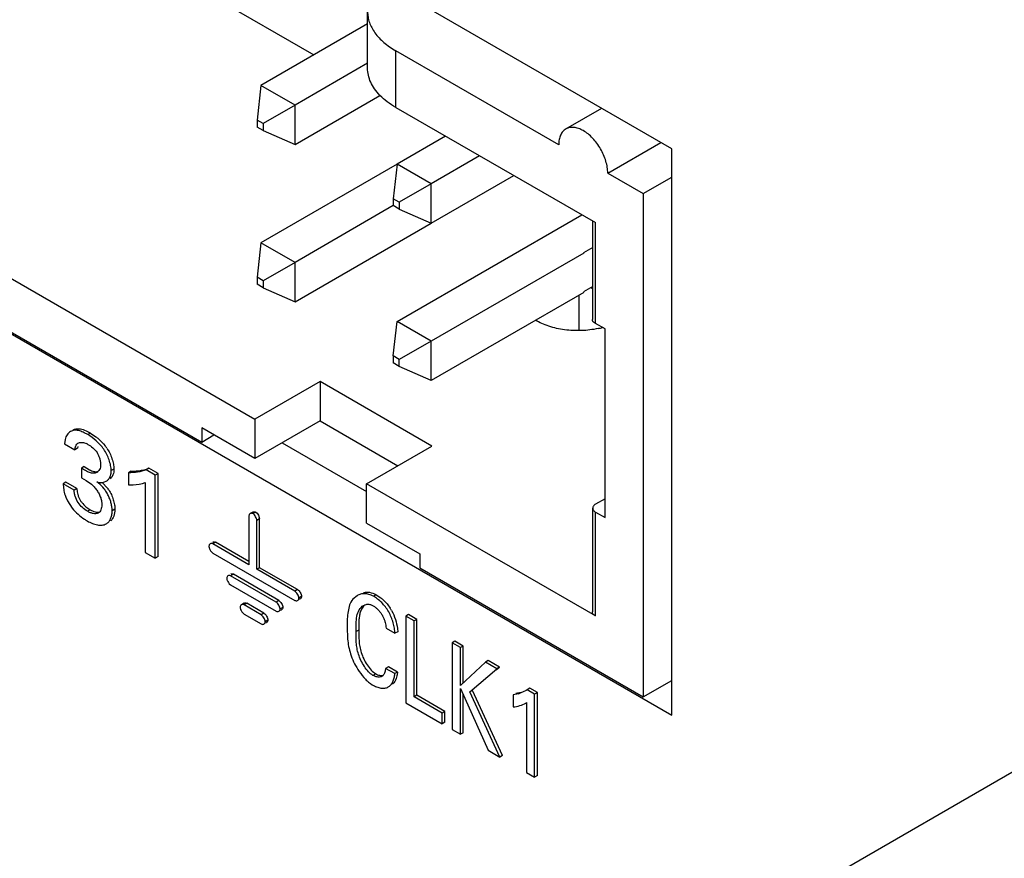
# Model space of a CAD drawing. Header units: inches. Extents: x 0 to 34, y 0 to 22.
# Tile 85 of 124: x 24.591 to 24.974, y 15.552 to 15.879. Entities that reach past the tile are written whole.
import ezdxf

# ---------------------------------------------------------------- set-up
doc = ezdxf.new("R2010")
doc.units = ezdxf.units.IN
doc.header["$LTSCALE"] = 1.87
doc.header["$MEASUREMENT"] = 0
doc.layers.get('0').update_dxf_attribs({"linetype": 'CONTINUOUS'})
doc.layers.add('ECAD_694225_01_79_SPSS16', color=7, linetype='CONTINUOUS')

msp = doc.modelspace()

# ---------------------------------------------------------------- linework, layer by layer
at = {"color": 7, "linetype": 'CONTINUOUS'}
for p, q in [((24.8445138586, 15.8283364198), (23.6194513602, 16.5356721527)), ((23.7443443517, 16.24311353), (24.8445138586, 15.6078894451)), ((24.296948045, 15.9454788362), (24.6822328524, 15.7230202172)), ((24.296948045, 15.9246588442), (24.661549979, 15.714142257)), ((24.6077734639, 15.9211012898), (24.705237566, 15.8648981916)), ((24.7261385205, 15.859726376), (24.7261385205, 15.8817710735)), ((24.7261385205, 15.8769661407), (24.6846142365, 15.8529905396)), ((24.7371220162, 15.8444160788), (24.7371220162, 15.8664607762)), ((24.8004964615, 15.8298691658), (24.7371220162, 15.8664607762)), ((24.7261385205, 15.8616558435), (24.6978724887, 15.845335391)), ((24.6846142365, 15.8529905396), (24.683087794, 15.8395164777)), ((24.6978724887, 15.845335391), (24.6846142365, 15.8529905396)), ((24.6978724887, 15.8300265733), (24.7309369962, 15.8491176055)), ((24.6978724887, 15.845335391), (24.6854406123, 15.8381579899)), ((24.6978724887, 15.8300265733), (24.6978724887, 15.845335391)), ((24.7371220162, 15.8444160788), (24.8148153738, 15.7995569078)), ((24.8032920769, 15.8360486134), (24.8172244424, 15.8440929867)), ((24.683087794, 15.8395164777), (24.683087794, 15.8367997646)), ((24.6854406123, 15.8381579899), (24.683087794, 15.8395164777)), ((24.6854406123, 15.8381579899), (24.6854406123, 15.8354412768)), ((24.6854406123, 15.8354412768), (24.683087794, 15.8367997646)), ((24.6854406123, 15.8354412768), (24.6978724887, 15.8300265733)), ((24.7564759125, 15.8332413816), (24.7376472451, 15.8223699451)), ((24.8195883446, 15.8188457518), (24.8402697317, 15.8307869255)), ((24.7697341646, 15.825586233), (24.7509054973, 15.8147147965)), ((24.8445138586, 15.6078894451), (24.8445138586, 15.8283364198)), ((24.7376446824, 15.8223743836), (24.6846142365, 15.7917552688)), ((24.7376472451, 15.8223699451), (24.7361208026, 15.8088958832)), ((24.7509054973, 15.8147147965), (24.7376472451, 15.8223699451)), ((24.7509054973, 15.7994059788), (24.7829911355, 15.8179318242)), ((24.8195883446, 15.8188457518), (24.8333769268, 15.8108843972)), ((24.7509054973, 15.8147147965), (24.7384736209, 15.8075373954)), ((24.7509054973, 15.7994059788), (24.7509054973, 15.8147147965)), ((24.8333769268, 15.8108843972), (24.8445138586, 15.8173147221)), ((24.8333769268, 15.8108843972), (24.8333769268, 15.6149315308)), ((24.7361208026, 15.8088958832), (24.7361208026, 15.8061791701)), ((24.7384736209, 15.8075373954), (24.7361208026, 15.8088958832)), ((24.7384736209, 15.8075373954), (24.7384736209, 15.8048206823)), ((24.7361186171, 15.8061829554), (24.6978724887, 15.7841001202)), ((24.7384736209, 15.8048206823), (24.7361208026, 15.8061791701)), ((24.7376472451, 15.7611346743), (24.8095037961, 15.8026237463)), ((24.7384736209, 15.8048206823), (24.7509054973, 15.7994059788)), ((24.6978724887, 15.7687913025), (24.7509029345, 15.7994104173)), ((24.8137170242, 15.7618973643), (24.8137170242, 15.8001910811)), ((24.8148153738, 15.7603663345), (24.8148153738, 15.7995569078)), ((24.6846142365, 15.7917552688), (24.683087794, 15.7782812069)), ((24.6978724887, 15.7841001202), (24.6846142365, 15.7917552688)), ((24.8102175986, 15.7877255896), (24.7509054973, 15.7534795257)), ((24.8137170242, 15.7898992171), (24.8100850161, 15.7878021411)), ((24.6978724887, 15.7841001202), (24.6854406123, 15.7769227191)), ((24.6978724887, 15.7687913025), (24.6978724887, 15.7841001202)), ((24.683087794, 15.7782812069), (24.683087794, 15.7755644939)), ((24.6854406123, 15.7769227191), (24.683087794, 15.7782812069)), ((24.6854406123, 15.7769227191), (24.6854406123, 15.7742060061)), ((24.6854406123, 15.7742060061), (24.683087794, 15.7755644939)), ((24.6854406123, 15.7742060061), (24.6978724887, 15.7687913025)), ((24.8102175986, 15.772416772), (24.7509054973, 15.738170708)), ((24.8137170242, 15.7747434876), (24.8100850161, 15.7726464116)), ((24.7361208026, 15.7476606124), (24.7376472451, 15.7611346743)), ((24.7509054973, 15.7534795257), (24.7376472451, 15.7611346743)), ((24.8185276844, 15.7582228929), (24.8148153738, 15.7603663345)), ((24.8185276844, 15.684740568), (24.8185276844, 15.7582228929)), ((24.7509054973, 15.7534795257), (24.7384736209, 15.7463021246)), ((24.7509054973, 15.738170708), (24.7509054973, 15.7534795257)), ((24.7361208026, 15.7476606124), (24.7361208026, 15.7449438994)), ((24.7384736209, 15.7463021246), (24.7361208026, 15.7476606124)), ((24.7384736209, 15.7435854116), (24.7361208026, 15.7449438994)), ((24.7384736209, 15.7435854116), (24.7384736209, 15.7463021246)), ((24.7509054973, 15.738170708), (24.7384736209, 15.7435854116)), ((24.7076886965, 15.7377181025), (24.6822328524, 15.7230202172)), ((24.7076886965, 15.7377181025), (24.7076886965, 15.7224092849)), ((24.7511757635, 15.7126092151), (24.7076886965, 15.7377181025)), ((24.6822328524, 15.7230202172), (24.6822328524, 15.7077113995)), ((24.7076886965, 15.7224092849), (24.6822328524, 15.7077113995)), ((24.7076886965, 15.7224092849), (24.7379187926, 15.7049548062)), ((24.661549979, 15.7196534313), (24.661549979, 15.714142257)), ((24.6822328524, 15.7077113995), (24.661549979, 15.7196534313)), ((24.6083662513, 15.7151677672), (24.6081214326, 15.7134589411)), ((24.6182455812, 15.7176671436), (24.617184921, 15.7170547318)), ((24.6182455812, 15.7176671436), (24.6204095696, 15.7162159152)), ((24.661549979, 15.714142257), (24.6663224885, 15.7168978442)), ((24.6081214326, 15.7134589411), (24.6122071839, 15.7110998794)), ((24.6132678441, 15.7117122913), (24.6122071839, 15.7110998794)), ((24.613362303, 15.7124012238), (24.6132678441, 15.7117122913)), ((24.615934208, 15.7138374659), (24.6165964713, 15.7136018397)), ((24.6928404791, 15.7138361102), (24.7257199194, 15.6948519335)), ((24.7257199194, 15.6979113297), (24.7511757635, 15.7126092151)), ((24.6158141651, 15.7046356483), (24.6147535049, 15.7040232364)), ((24.6147535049, 15.7040232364), (24.6147535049, 15.7002402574)), ((24.6158141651, 15.7046356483), (24.6178428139, 15.7033896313)), ((24.6222414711, 15.7053062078), (24.6221386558, 15.7043652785)), ((24.6273878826, 15.7036505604), (24.6263272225, 15.7030381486)), ((24.6341709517, 15.7027746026), (24.6358472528, 15.7028603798)), ((24.6409680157, 15.7039410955), (24.6399073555, 15.7033286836)), ((24.6435040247, 15.7012520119), (24.6399073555, 15.7033286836)), ((24.6445646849, 15.7018644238), (24.6409680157, 15.7039410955)), ((24.6147535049, 15.7002402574), (24.6165496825, 15.6992142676)), ((24.6165496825, 15.6992142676), (24.6186381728, 15.6977608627)), ((24.6341709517, 15.7027746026), (24.6331102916, 15.7021621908)), ((24.6331102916, 15.7021621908), (24.6331102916, 15.6974895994)), ((24.6445646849, 15.7018644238), (24.6435040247, 15.7012520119)), ((24.6435040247, 15.6689223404), (24.6435040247, 15.7012520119)), ((24.6445646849, 15.6695347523), (24.6445646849, 15.7018644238)), ((24.6087364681, 15.698540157), (24.607675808, 15.6979277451)), ((24.6119626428, 15.6954525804), (24.607675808, 15.6979277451)), ((24.613023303, 15.6960649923), (24.6087364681, 15.698540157)), ((24.613023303, 15.6960649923), (24.6119626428, 15.6954525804)), ((24.613023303, 15.6960649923), (24.6131272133, 15.6947685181)), ((24.6228287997, 15.698438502), (24.6248969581, 15.6962300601)), ((24.6236816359, 15.6986070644), (24.6243983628, 15.6989265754)), ((24.6396200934, 15.6984035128), (24.6396200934, 15.6711648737)), ((24.7257199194, 15.682602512), (24.7257199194, 15.6979113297)), ((24.8148153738, 15.6464687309), (24.7257199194, 15.6979113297)), ((24.6086413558, 15.6927070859), (24.6093301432, 15.6912249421)), ((24.8185276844, 15.6920895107), (24.8148153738, 15.6899460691)), ((24.6093301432, 15.6912249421), (24.6111928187, 15.688412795)), ((24.6181594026, 15.6878170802), (24.6170987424, 15.6872046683)), ((24.6277907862, 15.6879577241), (24.626730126, 15.6873453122)), ((24.8137170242, 15.6479997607), (24.8137170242, 15.6884150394)), ((24.6799590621, 15.6853794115), (24.6799590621, 15.6664015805)), ((24.6815196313, 15.6869118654), (24.6804589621, 15.6862994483)), ((24.6825665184, 15.6868847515), (24.6815058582, 15.6862723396)), ((24.6825665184, 15.6868847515), (24.6831056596, 15.6864183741)), ((24.6841125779, 15.6842060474), (24.6830519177, 15.6835936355)), ((24.6831056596, 15.6864183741), (24.6836127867, 15.6857034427)), ((24.6836127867, 15.6857034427), (24.6841125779, 15.6842060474)), ((24.6841125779, 15.6652282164), (24.6841125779, 15.6842060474)), ((24.8148153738, 15.6464687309), (24.8148153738, 15.6868840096)), ((24.8148153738, 15.6868840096), (24.8185276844, 15.684740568)), ((24.6830519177, 15.6646158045), (24.6830519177, 15.6835936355)), ((24.7257199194, 15.682602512), (24.7464027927, 15.6706604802)), ((24.6669858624, 15.6751169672), (24.6659252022, 15.6745045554)), ((24.6799590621, 15.6664015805), (24.6659252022, 15.6745045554)), ((24.6799590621, 15.6676264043), (24.6669858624, 15.6751169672)), ((24.6396200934, 15.6711648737), (24.6435040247, 15.6689223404)), ((24.6445646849, 15.6695347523), (24.6435040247, 15.6689223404)), ((24.6650429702, 15.6718498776), (24.665407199, 15.6713758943)), ((24.665407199, 15.6713758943), (24.6659252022, 15.6709333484)), ((24.6659252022, 15.6709333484), (24.6978194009, 15.6525180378)), ((24.7464027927, 15.6706604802), (24.7464027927, 15.6651493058)), ((24.6841125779, 15.6652282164), (24.6830519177, 15.6646175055)), ((24.6978194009, 15.6560892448), (24.6830519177, 15.6646158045)), ((24.6988800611, 15.6567016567), (24.6841125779, 15.6652282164)), ((24.7464027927, 15.6651493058), (24.8333769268, 15.6149315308)), ((24.673891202, 15.6626913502), (24.6728305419, 15.6620789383)), ((24.6905258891, 15.6518618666), (24.6728305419, 15.6620789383)), ((24.6915865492, 15.6524742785), (24.673891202, 15.6626913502)), ((24.6719483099, 15.6594242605), (24.6723125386, 15.6589502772)), ((24.6723125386, 15.6589502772), (24.6728305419, 15.6585077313)), ((24.6728305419, 15.6585077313), (24.6905258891, 15.6482906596)), ((24.6988800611, 15.6567016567), (24.6978194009, 15.6560892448)), ((24.7004268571, 15.6540225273), (24.699366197, 15.6534101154)), ((24.6996501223, 15.652943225), (24.6999273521, 15.6531032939)), ((24.7220041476, 15.6543464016), (24.7203518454, 15.6529293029)), ((24.7294499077, 15.6547212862), (24.7283892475, 15.6541088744)), ((24.7294499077, 15.6547212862), (24.7312885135, 15.6534634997)), ((24.6780670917, 15.6513972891), (24.6770064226, 15.650784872)), ((24.6791134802, 15.6513701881), (24.6780528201, 15.6507577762)), ((24.68472835, 15.6469034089), (24.6780528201, 15.6507577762)), ((24.6857890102, 15.6475158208), (24.6791134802, 15.6513701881)), ((24.6915865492, 15.6524742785), (24.6905258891, 15.6518618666)), ((24.6931333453, 15.6497951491), (24.6920726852, 15.6491827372)), ((24.7273143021, 15.6508604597), (24.7277902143, 15.6506849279)), ((24.7277902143, 15.6506849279), (24.7282603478, 15.6504462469)), ((24.7282603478, 15.6504462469), (24.728822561, 15.6500813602)), ((24.6771707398, 15.6481030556), (24.6775348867, 15.6476290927)), ((24.6775348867, 15.6476290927), (24.6780528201, 15.6471865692)), ((24.6780528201, 15.6471865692), (24.68472835, 15.6433322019)), ((24.6857890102, 15.6475158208), (24.68472835, 15.6469034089)), ((24.6923566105, 15.6487158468), (24.6926338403, 15.6488759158)), ((24.7420666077, 15.6469713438), (24.7410059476, 15.6463589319)), ((24.7410059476, 15.6463589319), (24.7410059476, 15.6126259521)), ((24.7442070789, 15.6445106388), (24.7410059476, 15.6463589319)), ((24.745267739, 15.6451230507), (24.7420666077, 15.6469713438)), ((24.6873350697, 15.6448379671), (24.6862744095, 15.6442255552)), ((24.6865577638, 15.6437574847), (24.6868350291, 15.6439175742)), ((24.7181612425, 15.6423071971), (24.7183468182, 15.6374116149)), ((24.7333095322, 15.6416914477), (24.7367691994, 15.6396938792)), ((24.7377091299, 15.6415982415), (24.7378298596, 15.6403062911)), ((24.745267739, 15.6451230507), (24.7442070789, 15.6445106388)), ((24.7442070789, 15.6149348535), (24.7442070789, 15.6445106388)), ((24.745267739, 15.6155472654), (24.745267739, 15.6451230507)), ((24.7226815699, 15.6409722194), (24.7216209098, 15.6403598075)), ((24.7378298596, 15.6403062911), (24.7367691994, 15.6396938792)), ((24.7848563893, 15.474783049), (25.0693346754, 15.639037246)), ((24.7600779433, 15.6365718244), (24.7590172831, 15.6359594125)), ((24.7590172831, 15.6359594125), (24.7590172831, 15.6022264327)), ((24.7622257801, 15.6341068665), (24.7590172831, 15.6359594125)), ((24.7632864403, 15.6347192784), (24.7600779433, 15.6365718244)), ((24.7632864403, 15.6347192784), (24.7622257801, 15.6341068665)), ((24.7622257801, 15.6193398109), (24.7622257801, 15.6341068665)), ((24.7632864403, 15.6203355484), (24.7632864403, 15.6347192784)), ((24.7342052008, 15.6266523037), (24.7331445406, 15.6260398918)), ((24.7377650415, 15.6245968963), (24.7342052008, 15.6266523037)), ((24.7719654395, 15.6284833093), (24.7622257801, 15.6193398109)), ((24.7730260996, 15.6290957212), (24.7719654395, 15.6284833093)), ((24.7764032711, 15.6259209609), (24.7719654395, 15.6284833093)), ((24.7774639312, 15.6265333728), (24.7730260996, 15.6290957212)), ((24.7761975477, 15.6254359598), (24.7774639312, 15.6265333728)), ((24.7774639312, 15.6265333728), (24.7764032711, 15.6259209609)), ((24.7292849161, 15.6239369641), (24.7282242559, 15.6233245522)), ((24.7317096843, 15.6229237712), (24.731426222, 15.6227898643)), ((24.7320146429, 15.6231457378), (24.7317096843, 15.6229237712)), ((24.7322020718, 15.6233532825), (24.7320146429, 15.6231457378)), ((24.7367043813, 15.6239844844), (24.7331445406, 15.6260398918)), ((24.7377650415, 15.6245968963), (24.7367043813, 15.6239844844)), ((24.7377650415, 15.6245968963), (24.7376319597, 15.623547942)), ((24.7659520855, 15.6168642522), (24.7764032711, 15.6259209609)), ((24.7272049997, 15.6201312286), (24.7279649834, 15.619641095)), ((24.7363097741, 15.6203785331), (24.7358133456, 15.6198519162)), ((24.8333769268, 15.6149315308), (24.8445138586, 15.6213618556)), ((24.745267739, 15.6155472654), (24.7442070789, 15.6149348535)), ((24.7550832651, 15.6086550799), (24.7442070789, 15.6149348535)), ((24.7561439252, 15.6092674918), (24.745267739, 15.6155472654)), ((24.7622257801, 15.6182681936), (24.7730010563, 15.5941523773)), ((24.7622257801, 15.6003738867), (24.7622257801, 15.6182681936)), ((24.7632864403, 15.6009862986), (24.7632864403, 15.6158943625)), ((24.7775324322, 15.5915360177), (24.7659520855, 15.6168642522)), ((24.7785930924, 15.5921484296), (24.7670127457, 15.6174766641)), ((24.7848242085, 15.6161836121), (24.7828121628, 15.6157262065)), ((24.7828121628, 15.6157262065), (24.7828121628, 15.6110536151)), ((24.783872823, 15.6163386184), (24.7858861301, 15.6167963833)), ((24.7878385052, 15.6174270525), (24.785454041, 15.6163766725)), ((24.7882502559, 15.6176773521), (24.7878380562, 15.61742783)), ((24.7893109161, 15.618289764), (24.7882502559, 15.6176773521)), ((24.7911272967, 15.6160161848), (24.7882502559, 15.6176773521)), ((24.7921879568, 15.6166285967), (24.7893109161, 15.618289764)), ((24.7921879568, 15.6166285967), (24.7911272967, 15.6160161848)), ((24.7911272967, 15.5836865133), (24.7911272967, 15.6160161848)), ((24.7921879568, 15.5842989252), (24.7921879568, 15.6166285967)), ((24.7410059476, 15.6126259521), (24.7550832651, 15.6044978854)), ((24.7876885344, 15.6125188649), (24.7880237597, 15.6127124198)), ((24.7876887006, 15.6125185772), (24.7880197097, 15.6127194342)), ((24.7880197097, 15.6127194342), (24.7880197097, 15.5854807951)), ((24.7561439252, 15.6092674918), (24.7550832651, 15.6086550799)), ((24.7550832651, 15.6044978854), (24.7550832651, 15.6086550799)), ((24.7561439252, 15.6051102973), (24.7561439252, 15.6092674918)), ((24.7561439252, 15.6051102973), (24.7550832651, 15.6044978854)), ((24.7590172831, 15.6022264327), (24.7622257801, 15.6003738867)), ((24.7632864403, 15.6009862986), (24.7622257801, 15.6003738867)), ((24.7730010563, 15.5941523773), (24.7775324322, 15.5915360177)), ((24.7785930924, 15.5921484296), (24.7775324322, 15.5915360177)), ((24.7880197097, 15.5854807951), (24.7911272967, 15.5836865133)), ((24.7921879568, 15.5842989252), (24.7911272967, 15.5836865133))]:
    msp.add_line(p, q, dxfattribs=at)
for centre, radius, start, end in [((24.8089973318, 15.7903171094), 0.0327049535, 282.0577142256, 285.2277643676), ((24.6140934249, 15.7077114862), 0.0064001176, 59.9344176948, 66.9774233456), ((24.6101803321, 15.7020335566), 0.0174233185, 33.8546258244, 37.7590159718), ((24.6193749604, 15.7046818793), 0.0026976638, 300.0083203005, 305.0247649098), ((24.6193295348, 15.7047435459), 0.0027742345, 305.0620804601, 314.5776495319), ((24.6108432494, 15.6852947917), 0.0166250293, 50.3699645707, 53.442946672), ((24.6146080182, 15.6884828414), 0.0128795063, 33.2106162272, 36.97849237), ((24.6202474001, 15.6973371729), 0.012495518, 198.152111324, 201.7489136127), ((24.6268381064, 15.7003783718), 0.0195943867, 236.0472636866, 239.9266358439), ((24.7210554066, 15.6406442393), 0.0164265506, 28.6927805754, 32.5458206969), ((24.7803968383, 15.6317511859), 0.0161848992, 285.8755889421, 288.2078016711)]:
    msp.add_arc(centre, radius, start, end, dxfattribs=at)
for points, knots in [([(24.7261129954, 15.8817697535), (24.7261126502, 15.8810594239), (24.7262358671, 15.8796225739), (24.7267852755, 15.8775002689), (24.7276942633, 15.8754236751), (24.7294181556, 15.8726718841), (24.731804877, 15.8701733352), (24.7346647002, 15.8679699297), (24.736276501, 15.8669489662), (24.7371220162, 15.8664607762)], [0, 0, 0, 0, 0.10801763, 0.2180553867, 0.3319648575, 0.4513317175, 0.7103885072, 0.8515321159, 1, 1, 1, 1]), ([(24.7309346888, 15.8491168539), (24.7301770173, 15.8498922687), (24.7288182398, 15.8515007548), (24.7272716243, 15.8541516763), (24.7263279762, 15.8569099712), (24.7261134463, 15.8588001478), (24.7261129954, 15.8597276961)], [0, 0, 0, 0, 0.2724416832, 0.5264993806, 0.7669068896, 1, 1, 1, 1]), ([(24.7371220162, 15.8444160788), (24.7359566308, 15.8450889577), (24.7337791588, 15.8465155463), (24.7318085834, 15.8482224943), (24.7309346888, 15.8491168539)], [0, 0, 0, 0, 0.518347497, 1, 1, 1, 1]), ([(24.803294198, 15.8360405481), (24.8028481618, 15.8357855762), (24.802011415, 15.8350917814), (24.8011173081, 15.8336453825), (24.8005964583, 15.8318552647), (24.8004964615, 15.8305536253), (24.8004964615, 15.8298691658)], [0, 0, 0, 0, 0.2176207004, 0.4504416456, 0.7100789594, 1, 1, 1, 1]), ([(24.8100424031, 15.8353798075), (24.8094512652, 15.8357211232), (24.8082718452, 15.8362766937), (24.8064627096, 15.8367079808), (24.805018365, 15.8366692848), (24.8039864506, 15.8363858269), (24.8035160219, 15.8361673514), (24.803294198, 15.8360405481)], [0, 0, 0, 0, 0.2891659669, 0.5484416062, 0.7815076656, 0.8917598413, 1, 1, 1, 1]), ([(24.8195883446, 15.8188457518), (24.8195883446, 15.8196004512), (24.8194444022, 15.8211721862), (24.8188896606, 15.8235412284), (24.8180068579, 15.825941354), (24.8168277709, 15.828281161), (24.8153967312, 15.830476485), (24.8137644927, 15.8324445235), (24.8119865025, 15.8341026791), (24.8106947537, 15.8350031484), (24.8100424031, 15.8353798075)], [0, 0, 0, 0, 0.1141814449, 0.2376150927, 0.3672118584, 0.5001655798, 0.6331981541, 0.7628711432, 0.8860330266, 1, 1, 1, 1]), ([(24.8158292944, 15.7583337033), (24.8137110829, 15.757880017), (24.8093551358, 15.7573650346), (24.8028789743, 15.7576624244), (24.7976937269, 15.7587912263), (24.7939613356, 15.7602392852), (24.7922750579, 15.7611243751), (24.7914922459, 15.7616057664)], [0, 0, 0, 0, 0.2592162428, 0.5217156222, 0.7728019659, 0.8900332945, 1, 1, 1, 1]), ([(24.8148153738, 15.7603663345), (24.8147254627, 15.7604182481), (24.8145458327, 15.7605214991), (24.8142863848, 15.7606817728), (24.814052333, 15.7608516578), (24.8138607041, 15.7610326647), (24.8137327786, 15.761236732), (24.8136883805, 15.7614573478), (24.8136924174, 15.7616771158), (24.8137073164, 15.7618238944), (24.8137135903, 15.7618983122)], [0, 0, 0, 0, 0.1507318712, 0.3008087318, 0.4425528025, 0.5700276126, 0.6816370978, 0.7858221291, 0.8915749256, 1, 1, 1, 1]), ([(24.610539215, 15.7182536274), (24.610013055, 15.7179498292), (24.6090589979, 15.7170231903), (24.608541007, 15.7158196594), (24.6083662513, 15.7151677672)], [0, 0, 0, 0, 0.4737451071, 1, 1, 1, 1]), ([(24.617184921, 15.7170547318), (24.6166026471, 15.7173909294), (24.6154559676, 15.7179957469), (24.6139629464, 15.7185448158), (24.6128008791, 15.7187425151), (24.6119878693, 15.7187480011), (24.611223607, 15.7185889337), (24.6107570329, 15.7183793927), (24.610539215, 15.7182536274)], [0, 0, 0, 0, 0.2855543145, 0.549984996, 0.6710090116, 0.7846415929, 0.8931794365, 1, 1, 1, 1]), ([(24.6115998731, 15.7188660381), (24.6119177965, 15.7190496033), (24.612629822, 15.7193299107), (24.6133919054, 15.7193667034), (24.6137744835, 15.7193393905)], [0, 0, 0, 0, 0.4890501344, 1, 1, 1, 1]), ([(24.6137744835, 15.7193393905), (24.6145260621, 15.719285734), (24.6160905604, 15.7188263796), (24.6175122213, 15.7180905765), (24.6182455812, 15.7176671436)], [0, 0, 0, 0, 0.4708391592, 1, 1, 1, 1]), ([(24.6263272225, 15.7030381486), (24.6263272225, 15.7037060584), (24.6261643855, 15.7051140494), (24.6255830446, 15.7072253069), (24.6246886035, 15.7093457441), (24.6231306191, 15.7119767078), (24.6206739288, 15.7146917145), (24.6183562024, 15.7163784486), (24.617184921, 15.7170547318)], [0, 0, 0, 0, 0.1149886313, 0.2423194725, 0.3760310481, 0.5099794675, 0.7671508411, 1, 1, 1, 1]), ([(24.6204095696, 15.7162159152), (24.6207278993, 15.7159710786), (24.6220183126, 15.7149168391), (24.6231810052, 15.7137026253), (24.6239550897, 15.712702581)], [0, 0, 0, 0, 0.2410205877, 1, 1, 1, 1]), ([(24.6122071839, 15.7110998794), (24.6122335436, 15.7113794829), (24.6123078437, 15.7119170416), (24.612520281, 15.7126668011), (24.6128728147, 15.7133005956), (24.6132309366, 15.7135976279), (24.6134205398, 15.7137071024)], [0, 0, 0, 0, 0.2823249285, 0.5442478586, 0.7799064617, 1, 1, 1, 1]), ([(24.6134205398, 15.7137071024), (24.6137653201, 15.7139061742), (24.6146377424, 15.7141041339), (24.6154946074, 15.713963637), (24.615934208, 15.7138374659)], [0, 0, 0, 0, 0.4653851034, 1, 1, 1, 1]), ([(24.6172998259, 15.7132504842), (24.617962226, 15.7128680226), (24.6192845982, 15.7119484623), (24.6206688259, 15.7104104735), (24.6214641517, 15.7088922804), (24.6219015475, 15.7076790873), (24.6221705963, 15.7064778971), (24.6222414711, 15.7056840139), (24.6222414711, 15.7053062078)], [0, 0, 0, 0, 0.2342419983, 0.4904404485, 0.6239160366, 0.7569998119, 0.8842990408, 1, 1, 1, 1]), ([(24.6246495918, 15.7117398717), (24.6254906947, 15.7104851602), (24.6264845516, 15.7084515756), (24.6272336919, 15.7056683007), (24.6273878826, 15.7042999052), (24.6273878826, 15.7036505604)], [0, 0, 0, 0, 0.5248575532, 0.7743775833, 1, 1, 1, 1]), ([(24.6207241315, 15.7023458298), (24.6205283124, 15.7022327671), (24.6201009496, 15.7020536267), (24.6193977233, 15.7019578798), (24.618656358, 15.7020395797), (24.6176046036, 15.7023467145), (24.6162826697, 15.7030144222), (24.6152702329, 15.7036726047), (24.6147535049, 15.7040232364)], [0, 0, 0, 0, 0.1040097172, 0.2104024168, 0.3229708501, 0.444471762, 0.7127580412, 1, 1, 1, 1]), ([(24.6178428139, 15.7033896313), (24.6181331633, 15.7032376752), (24.6187047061, 15.7029664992), (24.6195713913, 15.7026791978), (24.6204133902, 15.7025622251), (24.6209567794, 15.7026364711), (24.6212069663, 15.7027102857)], [0, 0, 0, 0, 0.279905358, 0.5393070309, 0.777202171, 1, 1, 1, 1]), ([(24.6221386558, 15.7043652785), (24.6220677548, 15.7040555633), (24.6218557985, 15.7034730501), (24.6214859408, 15.7029734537), (24.6212767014, 15.7027674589)], [0, 0, 0, 0, 0.5197131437, 1, 1, 1, 1]), ([(24.6243983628, 15.6989265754), (24.6247070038, 15.6991047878), (24.625286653, 15.699564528), (24.6259278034, 15.7005218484), (24.6262748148, 15.7017198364), (24.6263272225, 15.7025838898), (24.6263272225, 15.7030381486)], [0, 0, 0, 0, 0.2244099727, 0.4577745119, 0.713970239, 1, 1, 1, 1]), ([(24.6273878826, 15.7036505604), (24.6273878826, 15.7032513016), (24.627345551, 15.7024871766), (24.6270899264, 15.7014137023), (24.6266060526, 15.7005140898), (24.626153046, 15.7000407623), (24.6259071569, 15.6998444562)], [0, 0, 0, 0, 0.28340114, 0.541311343, 0.7766637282, 1, 1, 1, 1]), ([(24.6399073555, 15.7033286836), (24.6388576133, 15.7029122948), (24.6365944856, 15.7023565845), (24.634288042, 15.7021937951), (24.6331102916, 15.7021621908)], [0, 0, 0, 0, 0.4894114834, 1, 1, 1, 1]), ([(24.6358472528, 15.7028603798), (24.6362943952, 15.7028954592), (24.6380315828, 15.7030737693), (24.639760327, 15.7034620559), (24.6409680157, 15.7039410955)], [0, 0, 0, 0, 0.2566259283, 1, 1, 1, 1]), ([(24.607675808, 15.6979277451), (24.6076949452, 15.6971965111), (24.6077993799, 15.6956805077), (24.6081293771, 15.6941903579), (24.6083737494, 15.6934443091)], [0, 0, 0, 0, 0.4823388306, 1, 1, 1, 1]), ([(24.6170987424, 15.6872046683), (24.6164076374, 15.6876037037), (24.6150416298, 15.6885906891), (24.6133059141, 15.6905288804), (24.6123972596, 15.692573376), (24.6120233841, 15.6942471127), (24.6119571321, 15.6950644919), (24.6119626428, 15.6954525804)], [0, 0, 0, 0, 0.2356733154, 0.4942834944, 0.7591269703, 0.8853789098, 1, 1, 1, 1]), ([(24.6186381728, 15.6977608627), (24.6190296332, 15.6974378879), (24.6197842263, 15.6966923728), (24.6207810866, 15.6954173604), (24.621635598, 15.6940053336), (24.622077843, 15.6929946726), (24.6222493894, 15.6924834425)], [0, 0, 0, 0, 0.2355885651, 0.4902399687, 0.7496742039, 1, 1, 1, 1]), ([(24.6207454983, 15.6986490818), (24.6212357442, 15.6984932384), (24.6222270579, 15.6983184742), (24.623229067, 15.6984582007), (24.6236816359, 15.6986070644)], [0, 0, 0, 0, 0.5191741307, 1, 1, 1, 1]), ([(24.626730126, 15.6873453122), (24.626730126, 15.6878038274), (24.6266559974, 15.6887634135), (24.6263721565, 15.6902265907), (24.625917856, 15.6917345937), (24.6253014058, 15.6932295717), (24.6245326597, 15.6946567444), (24.6233261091, 15.6963601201), (24.6222237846, 15.6974557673), (24.6214471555, 15.6980990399)], [0, 0, 0, 0, 0.1114579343, 0.2331527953, 0.3617132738, 0.4936502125, 0.625630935, 0.7548637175, 1, 1, 1, 1]), ([(24.6253838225, 15.6955371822), (24.6257698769, 15.6949472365), (24.6264464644, 15.6937062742), (24.6271920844, 15.6917622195), (24.6276626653, 15.6898373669), (24.6277907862, 15.6885626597), (24.6277907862, 15.6879577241)], [0, 0, 0, 0, 0.2629063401, 0.5248483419, 0.7744204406, 1, 1, 1, 1]), ([(24.6331102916, 15.6974895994), (24.6336823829, 15.6974703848), (24.6358770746, 15.6974658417), (24.6381065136, 15.6978089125), (24.6396200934, 15.6984035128)], [0, 0, 0, 0, 0.2603541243, 1, 1, 1, 1]), ([(24.6131272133, 15.6947685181), (24.6131869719, 15.6944039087), (24.6133554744, 15.6936662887), (24.6137361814, 15.6925851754), (24.6142515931, 15.6915422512), (24.615111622, 15.6902825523), (24.6163945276, 15.6889813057), (24.6175694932, 15.6881576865), (24.6181594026, 15.6878170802)], [0, 0, 0, 0, 0.1249608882, 0.2552027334, 0.3868760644, 0.5172092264, 0.7696162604, 1, 1, 1, 1]), ([(24.6222493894, 15.6924834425), (24.6224045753, 15.6920209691), (24.6226238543, 15.6911067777), (24.6226878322, 15.6901708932), (24.6226878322, 15.6897243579)], [0, 0, 0, 0, 0.5220905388, 1, 1, 1, 1]), ([(24.6111928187, 15.688412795), (24.6118823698, 15.6875599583), (24.6133606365, 15.6860171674), (24.6150398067, 15.6846998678), (24.6158944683, 15.684124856)], [0, 0, 0, 0, 0.5156660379, 1, 1, 1, 1]), ([(24.6181594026, 15.6878170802), (24.6184662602, 15.6876399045), (24.619084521, 15.6873253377), (24.6202772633, 15.6868949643), (24.6212361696, 15.6867792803), (24.6218038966, 15.6869087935)], [0, 0, 0, 0, 0.2784221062, 0.5424416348, 1, 1, 1, 1]), ([(24.6226878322, 15.6897243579), (24.6226878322, 15.6893787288), (24.622635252, 15.6887143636), (24.6223834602, 15.6877935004), (24.6219629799, 15.687028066), (24.6215475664, 15.6866500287), (24.6213216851, 15.6865196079)], [0, 0, 0, 0, 0.2859169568, 0.5481007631, 0.7842324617, 1, 1, 1, 1]), ([(24.6277907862, 15.6879577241), (24.6277907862, 15.6870783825), (24.6275580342, 15.6854306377), (24.6266927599, 15.6839698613), (24.6261478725, 15.6834523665)], [0, 0, 0, 0, 0.5392057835, 1, 1, 1, 1]), ([(24.8137740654, 15.6884155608), (24.8137739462, 15.6882741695), (24.813818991, 15.687980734), (24.8140243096, 15.6875639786), (24.8143628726, 15.6871841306), (24.8146535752, 15.6869774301), (24.8148153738, 15.6868840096)], [0, 0, 0, 0, 0.2191431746, 0.4518107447, 0.7104281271, 1, 1, 1, 1]), ([(24.8148153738, 15.6899460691), (24.8146536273, 15.6898526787), (24.8143630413, 15.6896462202), (24.8140245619, 15.6892666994), (24.8138195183, 15.6888501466), (24.8137741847, 15.6885569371), (24.8137740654, 15.6884155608)], [0, 0, 0, 0, 0.2896325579, 0.548141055, 0.7807635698, 1, 1, 1, 1]), ([(24.6213216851, 15.6865196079), (24.62104968, 15.6863625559), (24.6203845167, 15.6861806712), (24.6193183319, 15.6862755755), (24.6181987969, 15.6866281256), (24.6174650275, 15.6869931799), (24.6170987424, 15.6872046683)], [0, 0, 0, 0, 0.2119837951, 0.4489086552, 0.7145400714, 1, 1, 1, 1]), ([(24.6243754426, 15.6823055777), (24.6247439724, 15.6825183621), (24.6254306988, 15.683101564), (24.6261725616, 15.6842876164), (24.6266331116, 15.685737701), (24.626730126, 15.686793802), (24.626730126, 15.6873453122)], [0, 0, 0, 0, 0.2200585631, 0.4559221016, 0.7148043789, 1, 1, 1, 1]), ([(24.6804589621, 15.6862994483), (24.6803105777, 15.6862137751), (24.6800428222, 15.6859410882), (24.6799590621, 15.6855697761), (24.6799590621, 15.6853794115)], [0, 0, 0, 0, 0.47370346, 1, 1, 1, 1]), ([(24.6815058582, 15.6862723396), (24.6813409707, 15.6863675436), (24.6809774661, 15.686480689), (24.6806073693, 15.6863851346), (24.6804589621, 15.6862994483)], [0, 0, 0, 0, 0.5263032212, 1, 1, 1, 1]), ([(24.6830519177, 15.6835936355), (24.6830519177, 15.6838362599), (24.6829222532, 15.6843618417), (24.6825728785, 15.6851026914), (24.6821062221, 15.6857758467), (24.6817159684, 15.6861510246), (24.6815058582, 15.6862723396)], [0, 0, 0, 0, 0.2289449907, 0.5000056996, 0.7710607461, 1, 1, 1, 1]), ([(24.6815196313, 15.6869118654), (24.6816680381, 15.6869975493), (24.6820381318, 15.6870930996), (24.6824016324, 15.6869799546), (24.6825665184, 15.6868847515)], [0, 0, 0, 0, 0.4736967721, 1, 1, 1, 1]), ([(24.6170191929, 15.6834216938), (24.6176566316, 15.6830536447), (24.6189311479, 15.6824233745), (24.6205987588, 15.6819132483), (24.6218848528, 15.6817582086), (24.6227815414, 15.6817787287), (24.6236225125, 15.6819465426), (24.6241381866, 15.682168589), (24.6243754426, 15.6823055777)], [0, 0, 0, 0, 0.2848496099, 0.5483399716, 0.6700235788, 0.7848428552, 0.8939783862, 1, 1, 1, 1]), ([(24.6648791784, 15.6745315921), (24.6647307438, 15.6744458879), (24.6644629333, 15.6741730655), (24.6643791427, 15.6738016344), (24.6643791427, 15.673611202)], [0, 0, 0, 0, 0.473700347, 1, 1, 1, 1]), ([(24.6643791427, 15.673611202), (24.6643791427, 15.6734756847), (24.6644223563, 15.6731840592), (24.6646169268, 15.6725796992), (24.664853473, 15.6721347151), (24.6650429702, 15.6718498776)], [0, 0, 0, 0, 0.2137604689, 0.4603615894, 1, 1, 1, 1]), ([(24.6659252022, 15.6745045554), (24.6657604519, 15.6745996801), (24.6653972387, 15.6747127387), (24.665027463, 15.6746172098), (24.6648791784, 15.6745315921)], [0, 0, 0, 0, 0.5263001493, 1, 1, 1, 1]), ([(24.6659398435, 15.6751440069), (24.6660881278, 15.6752296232), (24.666457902, 15.6753251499), (24.6668211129, 15.6752120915), (24.6669858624, 15.6751169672)], [0, 0, 0, 0, 0.4736998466, 1, 1, 1, 1]), ([(24.671784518, 15.662105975), (24.6716360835, 15.6620202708), (24.6713682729, 15.6617474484), (24.6712844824, 15.6613760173), (24.6712844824, 15.6611855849)], [0, 0, 0, 0, 0.473700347, 1, 1, 1, 1]), ([(24.6712844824, 15.6611855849), (24.6712844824, 15.6610500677), (24.6713276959, 15.6607584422), (24.6715222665, 15.6601540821), (24.6717588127, 15.659709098), (24.6719483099, 15.6594242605)], [0, 0, 0, 0, 0.2137604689, 0.4603615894, 1, 1, 1, 1]), ([(24.6728305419, 15.6620789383), (24.6726657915, 15.6621740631), (24.6723025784, 15.6622871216), (24.6719328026, 15.6621915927), (24.671784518, 15.662105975)], [0, 0, 0, 0, 0.5263001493, 1, 1, 1, 1]), ([(24.6728451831, 15.6627183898), (24.6729934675, 15.6628040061), (24.6733632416, 15.6628995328), (24.6737264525, 15.6627864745), (24.673891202, 15.6626913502)], [0, 0, 0, 0, 0.4736998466, 1, 1, 1, 1]), ([(24.699366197, 15.6534101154), (24.699366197, 15.6536527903), (24.6992364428, 15.6541784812), (24.6988868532, 15.6549194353), (24.6984199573, 15.6555926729), (24.6980295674, 15.6559678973), (24.6978194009, 15.6560892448)], [0, 0, 0, 0, 0.2289381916, 0.4999946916, 0.77105395, 1, 1, 1, 1]), ([(24.6988666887, 15.6524908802), (24.6990149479, 15.6525764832), (24.6992825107, 15.6528489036), (24.699366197, 15.6532199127), (24.699366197, 15.6534101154)], [0, 0, 0, 0, 0.4737065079, 1, 1, 1, 1]), ([(24.6988800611, 15.6567016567), (24.6990902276, 15.6565803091), (24.6994806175, 15.6562050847), (24.6999475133, 15.6555318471), (24.700297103, 15.6547908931), (24.7004268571, 15.6542652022), (24.7004268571, 15.6540225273)], [0, 0, 0, 0, 0.22894605, 0.5000053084, 0.7710618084, 1, 1, 1, 1]), ([(24.7004268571, 15.6540225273), (24.7004268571, 15.6538323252), (24.7003431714, 15.6534613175), (24.7000756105, 15.6531888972), (24.6999273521, 15.6531032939)], [0, 0, 0, 0, 0.5262934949, 1, 1, 1, 1]), ([(24.7283892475, 15.6541088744), (24.7278449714, 15.6544231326), (24.7267416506, 15.6549117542), (24.7250244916, 15.6551866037), (24.7234159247, 15.6550008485), (24.7224450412, 15.6546009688), (24.7220041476, 15.6543464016)], [0, 0, 0, 0, 0.2820775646, 0.5353806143, 0.771501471, 1, 1, 1, 1]), ([(24.7245524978, 15.6555580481), (24.72492798, 15.655650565), (24.7257183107, 15.6557612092), (24.7274156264, 15.6556557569), (24.7286703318, 15.6551714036), (24.7294499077, 15.6547212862)], [0, 0, 0, 0, 0.2286006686, 0.4678617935, 1, 1, 1, 1]), ([(24.7367691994, 15.6396938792), (24.7367331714, 15.6403653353), (24.7365682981, 15.6417585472), (24.7360891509, 15.643865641), (24.7353600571, 15.6460014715), (24.7343790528, 15.6480725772), (24.733131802, 15.6499770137), (24.7316636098, 15.6516336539), (24.7300816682, 15.6530193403), (24.7289536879, 15.6537829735), (24.7283892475, 15.6541088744)], [0, 0, 0, 0, 0.1162710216, 0.2419629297, 0.373021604, 0.5057511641, 0.6371995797, 0.7652563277, 0.8872999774, 1, 1, 1, 1]), ([(24.7312885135, 15.6534634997), (24.731626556, 15.6531949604), (24.7329887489, 15.6520227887), (24.734167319, 15.6506316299), (24.7349023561, 15.649481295)], [0, 0, 0, 0, 0.2402682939, 1, 1, 1, 1]), ([(24.6770064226, 15.650784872), (24.6768581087, 15.6506992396), (24.6765904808, 15.6504266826), (24.6765067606, 15.6500555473), (24.6765067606, 15.6498652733)], [0, 0, 0, 0, 0.47370346, 1, 1, 1, 1]), ([(24.6765067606, 15.6498652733), (24.6765067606, 15.6497296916), (24.6765499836, 15.649437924), (24.6767445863, 15.6488332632), (24.6769811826, 15.648388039), (24.6771707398, 15.6481030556)], [0, 0, 0, 0, 0.2137620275, 0.4603703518, 1, 1, 1, 1]), ([(24.6780528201, 15.6507577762), (24.6778880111, 15.6508529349), (24.6775246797, 15.6509660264), (24.6771547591, 15.6508705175), (24.6770064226, 15.650784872)], [0, 0, 0, 0, 0.5263032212, 1, 1, 1, 1]), ([(24.6780670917, 15.6513972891), (24.6782154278, 15.6514829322), (24.6785853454, 15.651578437), (24.6789486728, 15.6514653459), (24.6791134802, 15.6513701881)], [0, 0, 0, 0, 0.4736967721, 1, 1, 1, 1]), ([(24.6920726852, 15.6491827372), (24.6920726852, 15.6494254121), (24.691942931, 15.6499511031), (24.6915933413, 15.6506920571), (24.6911264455, 15.6513652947), (24.6907360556, 15.6517405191), (24.6905258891, 15.6518618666)], [0, 0, 0, 0, 0.2289381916, 0.4999946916, 0.77105395, 1, 1, 1, 1]), ([(24.6915731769, 15.648263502), (24.6917214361, 15.648349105), (24.6919889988, 15.6486215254), (24.6920726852, 15.6489925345), (24.6920726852, 15.6491827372)], [0, 0, 0, 0, 0.4737065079, 1, 1, 1, 1]), ([(24.6915865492, 15.6524742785), (24.6917967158, 15.652352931), (24.6921871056, 15.6519777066), (24.6926540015, 15.6513044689), (24.6930035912, 15.6505635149), (24.6931333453, 15.650037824), (24.6931333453, 15.6497951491)], [0, 0, 0, 0, 0.22894605, 0.5000053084, 0.7710618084, 1, 1, 1, 1]), ([(24.6931333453, 15.6497951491), (24.6931333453, 15.649604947), (24.6930496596, 15.6492339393), (24.6927820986, 15.6489615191), (24.6926338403, 15.6488759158)], [0, 0, 0, 0, 0.5262934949, 1, 1, 1, 1]), ([(24.6978194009, 15.6525180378), (24.6979843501, 15.6524227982), (24.6983479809, 15.6523096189), (24.6987182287, 15.6524051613), (24.6988666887, 15.6524908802)], [0, 0, 0, 0, 0.5263063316, 1, 1, 1, 1]), ([(24.7203518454, 15.6529293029), (24.7192913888, 15.6516222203), (24.7185005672, 15.6489226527), (24.7181876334, 15.6453009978), (24.7181612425, 15.6433166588), (24.7181612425, 15.6423071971)], [0, 0, 0, 0, 0.4597429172, 0.7242731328, 1, 1, 1, 1]), ([(24.7216209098, 15.6403598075), (24.7216209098, 15.6413869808), (24.7216105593, 15.6433848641), (24.7218463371, 15.6462591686), (24.7226671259, 15.6488279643), (24.7238695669, 15.6501343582), (24.7245693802, 15.6505384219)], [0, 0, 0, 0, 0.2789169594, 0.5425528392, 0.7805731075, 1, 1, 1, 1]), ([(24.7251011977, 15.6507866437), (24.7246629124, 15.6504327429), (24.7238983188, 15.6495320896), (24.7234425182, 15.6484561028), (24.7232685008, 15.6478902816)], [0, 0, 0, 0, 0.4876020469, 1, 1, 1, 1]), ([(24.7245693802, 15.6505384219), (24.7249645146, 15.6507665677), (24.7258778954, 15.6510952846), (24.7268491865, 15.6509997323), (24.7273143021, 15.6508604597)], [0, 0, 0, 0, 0.4844707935, 1, 1, 1, 1]), ([(24.728822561, 15.6500813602), (24.7291418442, 15.6498519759), (24.7297692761, 15.6493266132), (24.7306343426, 15.6484179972), (24.7314262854, 15.6473903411), (24.7321042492, 15.6462852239), (24.7326235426, 15.6451330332), (24.7330723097, 15.6436078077), (24.733230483, 15.6424491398), (24.7333095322, 15.6416914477)], [0, 0, 0, 0, 0.1200790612, 0.2491408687, 0.3825357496, 0.5156301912, 0.6442740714, 0.7673174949, 1, 1, 1, 1]), ([(24.6862744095, 15.6442255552), (24.6862744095, 15.6444681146), (24.6861447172, 15.6449935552), (24.685795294, 15.6457341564), (24.6853286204, 15.6464070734), (24.6849384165, 15.6467821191), (24.68472835, 15.6469034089)], [0, 0, 0, 0, 0.2289381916, 0.4999946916, 0.77105395, 1, 1, 1, 1]), ([(24.6857890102, 15.6475158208), (24.6859990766, 15.647394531), (24.6863892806, 15.6470194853), (24.6868559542, 15.6463465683), (24.6872053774, 15.6456059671), (24.6873350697, 15.6450805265), (24.6873350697, 15.6448379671)], [0, 0, 0, 0, 0.22894605, 0.5000053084, 0.7710618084, 1, 1, 1, 1]), ([(24.6905258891, 15.6482906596), (24.6906908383, 15.64819542), (24.6910544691, 15.6480822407), (24.6914247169, 15.6481777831), (24.6915731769, 15.648263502)], [0, 0, 0, 0, 0.5263063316, 1, 1, 1, 1]), ([(24.7232685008, 15.6478902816), (24.7231092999, 15.6473726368), (24.7228794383, 15.6462755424), (24.7226674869, 15.6439609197), (24.7226815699, 15.6421782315), (24.7226815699, 15.6409722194)], [0, 0, 0, 0, 0.2332386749, 0.4806078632, 1, 1, 1, 1]), ([(24.7354648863, 15.6485308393), (24.7360668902, 15.6474323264), (24.7370108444, 15.645165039), (24.7375547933, 15.6427743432), (24.7377091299, 15.6415982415)], [0, 0, 0, 0, 0.5136269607, 1, 1, 1, 1]), ([(24.8148153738, 15.6464687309), (24.8147254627, 15.6465206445), (24.8145458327, 15.6466238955), (24.8142863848, 15.6467841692), (24.814052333, 15.6469540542), (24.8138607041, 15.6471350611), (24.8137327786, 15.6473391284), (24.8136883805, 15.6475597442), (24.8136924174, 15.6477795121), (24.8137073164, 15.6479262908), (24.8137135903, 15.6480007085)], [0, 0, 0, 0, 0.1507318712, 0.3008087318, 0.4425528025, 0.5700276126, 0.6816370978, 0.7858221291, 0.8915749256, 1, 1, 1, 1]), ([(24.68472835, 15.6433322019), (24.6848931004, 15.6432370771), (24.6852563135, 15.6431240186), (24.6856260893, 15.6432195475), (24.6857743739, 15.6433051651)], [0, 0, 0, 0, 0.5263001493, 1, 1, 1, 1]), ([(24.6857743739, 15.6433051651), (24.6859228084, 15.6433908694), (24.686190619, 15.6436636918), (24.6862744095, 15.6440351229), (24.6862744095, 15.6442255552)], [0, 0, 0, 0, 0.473700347, 1, 1, 1, 1]), ([(24.6873350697, 15.6448379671), (24.6873350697, 15.6446475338), (24.6872512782, 15.6442761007), (24.6869834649, 15.644003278), (24.6868350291, 15.6439175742)], [0, 0, 0, 0, 0.5262996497, 1, 1, 1, 1]), ([(24.7282242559, 15.6233245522), (24.7275709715, 15.6237017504), (24.7263333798, 15.6247855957), (24.7248007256, 15.6267987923), (24.7235076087, 15.6291067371), (24.722545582, 15.6314967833), (24.7219683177, 15.6338433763), (24.7216086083, 15.6367821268), (24.7216209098, 15.6389464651), (24.7216209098, 15.6403598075)], [0, 0, 0, 0, 0.1188616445, 0.2549572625, 0.3976806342, 0.5343682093, 0.6596733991, 0.77730502, 1, 1, 1, 1]), ([(24.7226815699, 15.6409722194), (24.7226815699, 15.639558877), (24.7226692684, 15.6373945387), (24.7230289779, 15.6344557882), (24.7236062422, 15.6321091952), (24.7245682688, 15.6297191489), (24.7258613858, 15.6274112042), (24.72739404, 15.6253980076), (24.7286316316, 15.6243141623), (24.7292849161, 15.6239369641)], [0, 0, 0, 0, 0.22269498, 0.3403266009, 0.4656317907, 0.6023193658, 0.7450427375, 0.8811383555, 1, 1, 1, 1]), ([(24.7183468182, 15.6374116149), (24.7184365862, 15.6364629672), (24.7187057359, 15.6345169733), (24.7194581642, 15.6315567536), (24.7206630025, 15.6285491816), (24.7217343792, 15.6265944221), (24.7223389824, 15.6256307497)], [0, 0, 0, 0, 0.2277400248, 0.4686933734, 0.7281051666, 1, 1, 1, 1]), ([(24.7223389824, 15.6256307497), (24.7230272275, 15.6245337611), (24.7241477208, 15.6229863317), (24.7258498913, 15.6212056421), (24.7267479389, 15.6204563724), (24.7272049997, 15.6201312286)], [0, 0, 0, 0, 0.5263280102, 0.7720305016, 1, 1, 1, 1]), ([(24.731426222, 15.6227898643), (24.7309536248, 15.6226108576), (24.7301079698, 15.6226029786), (24.7290433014, 15.622906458), (24.7284945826, 15.6231684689), (24.7282242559, 15.6233245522)], [0, 0, 0, 0, 0.4557363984, 0.7185016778, 1, 1, 1, 1]), ([(24.7292849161, 15.6239369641), (24.7297488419, 15.6236690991), (24.7306807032, 15.6232781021), (24.7317121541, 15.6232112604), (24.732164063, 15.6233078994)], [0, 0, 0, 0, 0.5368688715, 1, 1, 1, 1]), ([(24.7331445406, 15.6260398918), (24.7330807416, 15.625535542), (24.7328976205, 15.6245933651), (24.732483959, 15.623702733), (24.7322020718, 15.6233532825)], [0, 0, 0, 0, 0.531021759, 1, 1, 1, 1]), ([(24.734138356, 15.6187928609), (24.7345206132, 15.6190135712), (24.7352285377, 15.6196302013), (24.7359900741, 15.6208672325), (24.7364972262, 15.6223504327), (24.7366612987, 15.6234251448), (24.7367043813, 15.6239844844)], [0, 0, 0, 0, 0.2208074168, 0.4589591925, 0.7193650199, 1, 1, 1, 1]), ([(24.7376319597, 15.623547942), (24.7375772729, 15.6232430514), (24.7373220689, 15.6221231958), (24.7368352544, 15.6210350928), (24.7363097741, 15.6203785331)], [0, 0, 0, 0, 0.2691874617, 1, 1, 1, 1]), ([(24.7279649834, 15.619641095), (24.7285015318, 15.6193312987), (24.729574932, 15.6188077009), (24.7312150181, 15.6183334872), (24.7325497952, 15.6182729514), (24.7335090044, 15.6184845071), (24.7339387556, 15.6186776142), (24.734138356, 15.6187928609)], [0, 0, 0, 0, 0.2861494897, 0.5488907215, 0.7842241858, 0.8935500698, 1, 1, 1, 1]), ([(24.7828121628, 15.6110536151), (24.7836750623, 15.61114189), (24.7853640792, 15.6114458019), (24.7869617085, 15.6120992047), (24.7876885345, 15.6125188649)], [0, 0, 0, 0, 0.5082391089, 1, 1, 1, 1])]:
    msp.add_open_spline(points, degree=3, knots=knots, dxfattribs=at)
at = {"layer": 'ECAD_694225_01_79_SPSS16', "color": 7, "linetype": 'CONTINUOUS'}
for p, q in [((24.812867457, 15.7742529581), (24.8137170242, 15.7737624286)), ((24.8085182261, 15.7575353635), (24.8085182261, 15.7714355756))]:
    msp.add_line(p, q, dxfattribs=at)

doc.saveas('drawing.dxf')
